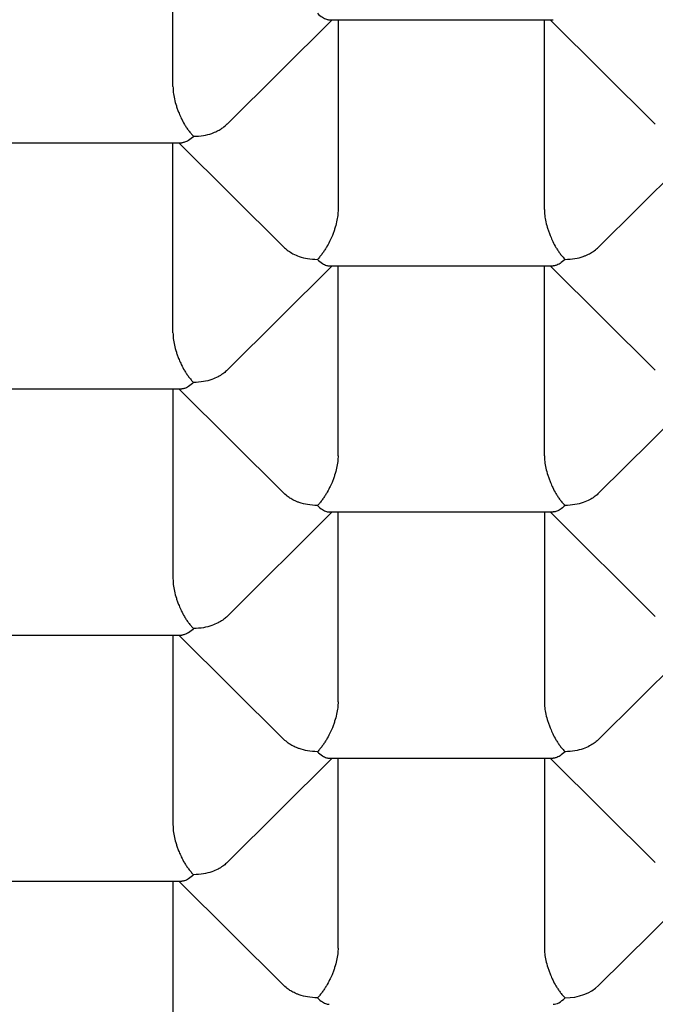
# Model space of a CAD drawing. Header units: millimetres. Extents: x 8 to 543, y 12 to 399.
# Tile 26 of 37: x 287.42 to 289.65, y 329.13 to 332.57. Entities that reach past the tile are written whole.
import ezdxf

# ---------------------------------------------------------------- set-up
doc = ezdxf.new("R2010")
doc.units = ezdxf.units.MM

msp = doc.modelspace()

# ---------------------------------------------------------------- linework, layer by layer
at = {"color": 7, "linetype": 'Continuous', "lineweight": 30}
for p, q in [((287.9589, 332.3355), (287.9589, 332.9992)), ((288.1484, 332.2042), (288.5156, 332.569)), ((288.5053, 332.569), (289.2886, 332.569)), ((288.5363, 332.569), (288.5363, 331.9053)), ((289.258, 331.9053), (289.258, 332.569)), ((289.2786, 332.569), (289.6457, 332.2043)), ((287.2063, 332.1388), (287.9896, 332.1388)), ((287.9589, 331.4751), (287.9589, 332.1388)), ((287.9796, 332.1388), (288.3467, 331.7741)), ((289.4475, 331.774), (289.8147, 332.1388)), ((288.1485, 331.3439), (288.5156, 331.7086)), ((288.5053, 331.7086), (289.2886, 331.7086)), ((288.5363, 331.045), (288.5363, 331.7086)), ((289.258, 331.045), (289.258, 331.7086)), ((289.2786, 331.7086), (289.6458, 331.3439)), ((287.2063, 331.2784), (287.9896, 331.2784)), ((287.9589, 331.2784), (287.9589, 330.6148)), ((287.9796, 331.2784), (288.3467, 330.9137)), ((289.4476, 330.9138), (289.8147, 331.2784)), ((288.1485, 330.4836), (288.5156, 330.8483)), ((288.5053, 330.8483), (289.2886, 330.8483)), ((288.5363, 330.1846), (288.5363, 330.8483)), ((289.258, 330.8483), (289.258, 330.1846)), ((289.2786, 330.8483), (289.6458, 330.4835)), ((287.2063, 330.4181), (287.9896, 330.4181)), ((287.9589, 330.4181), (287.9589, 329.7544)), ((287.9796, 330.4181), (288.3467, 330.0533)), ((289.4476, 330.0534), (289.8147, 330.4181)), ((288.1485, 329.6232), (288.5156, 329.9879)), ((288.5053, 329.9879), (289.2886, 329.9879)), ((288.5363, 329.3242), (288.5363, 329.9879)), ((289.258, 329.9879), (289.258, 329.3242)), ((289.2786, 329.9879), (289.6458, 329.6231)), ((287.2063, 329.5577), (287.9896, 329.5577)), ((287.9589, 329.5577), (287.9589, 328.894)), ((287.9796, 329.5577), (288.3467, 329.1929)), ((289.4476, 329.193), (289.8147, 329.5577))]:
    msp.add_line(p, q, dxfattribs=at)
for major_axis, ratio, start_param, end_param in [((0.1443, 0), 0.709406, 4.712389, 5.663076), ((0.0508, 0.1232), 0.416123, 3.311504, 3.922369)]:
    msp.add_ellipse((289.3301, 329.2525), major_axis=major_axis, ratio=ratio, start_param=start_param, end_param=end_param, dxfattribs=at)
for points, knots in [([(285, 336.8259), (285.072, 336.8256), (285.2159, 336.825), (285.4316, 336.8198), (285.6475, 336.8115), (285.8633, 336.7998), (286.0791, 336.7847), (286.2936, 336.7663), (286.5067, 336.7446), (286.7184, 336.7197), (286.9288, 336.6915), (287.1379, 336.6601), (287.3453, 336.6255), (287.5511, 336.5877), (287.755, 336.5467), (287.9602, 336.5019), (288.1664, 336.4531), (288.3734, 336.4001), (288.5776, 336.3439), (288.7776, 336.2847), (288.9732, 336.2229), (289.1644, 336.1584), (289.3525, 336.0908), (289.5372, 336.0204), (289.7184, 335.947), (289.896, 335.8708), (290.0699, 335.7918), (290.2429, 335.7087), (290.4145, 335.6214), (290.5843, 335.5297), (290.7495, 335.4353), (290.9072, 335.3397), (291.0575, 335.2432), (291.2007, 335.146), (291.3392, 335.0466), (291.4728, 334.9451), (291.6015, 334.8414), (291.7251, 334.7358), (291.8436, 334.6282), (291.9589, 334.5169), (292.0703, 334.4019), (292.1777, 334.2831), (292.2791, 334.1626), (292.3727, 334.0424), (292.4589, 333.9228), (292.538, 333.8039), (292.6113, 333.6838), (292.6787, 333.5625), (292.7403, 333.4403), (292.796, 333.3171), (292.8458, 333.1931), (292.8903, 333.0662), (292.9291, 332.9365), (292.9619, 332.804), (292.988, 332.671), (293.0047, 332.556), (293.0148, 332.4591), (293.0207, 332.3804), (293.0242, 332.3017), (293.0256, 332.2077), (293.023, 332.0986), (293.0143, 331.9745), (292.9996, 331.8502), (292.9791, 331.7259), (292.9526, 331.6018), (292.9203, 331.4783), (292.8823, 331.3557), (292.8385, 331.2338), (292.7891, 331.1127), (292.734, 330.9925), (292.6732, 330.8731), (292.6068, 330.7547), (292.5349, 330.6374), (292.4562, 330.5193), (292.3705, 330.4007), (292.2775, 330.2816), (292.1786, 330.1641), (292.0749, 330.0492), (291.9665, 329.937), (291.8537, 329.8274), (291.7356, 329.7197), (291.6124, 329.6139), (291.4842, 329.5101), (291.351, 329.4083), (291.2129, 329.3087), (291.0677, 329.2097), (290.9151, 329.1114), (290.7549, 329.0141), (290.5899, 328.9195), (290.423, 328.8292), (290.2545, 328.7432), (290.0848, 328.6612), (289.9113, 328.5819), (289.734, 328.5055), (289.553, 328.4318), (289.3686, 328.3611), (289.1809, 328.2933), (288.9867, 328.2274), (288.786, 328.1637), (288.5787, 328.1023), (288.3684, 328.0444), (288.1588, 327.9909), (287.9501, 327.9417), (287.7427, 327.8965), (287.5332, 327.8547), (287.3218, 327.8162), (287.1086, 327.7811), (286.8937, 327.7494), (286.6774, 327.7211), (286.4562, 327.6958), (286.23, 327.6738), (285.999, 327.6552), (285.7671, 327.6405), (285.5677, 327.6312), (285.4012, 327.6256), (285.2676, 327.6224), (285.1338, 327.6204), (285.0446, 327.6202), (285, 327.62)], [0, 0, 0, 0, 0.008562, 0.017126, 0.025688, 0.034306, 0.042926, 0.051544, 0.060113, 0.068684, 0.077255, 0.085824, 0.094392, 0.102963, 0.111535, 0.120103, 0.129088, 0.138077, 0.147065, 0.156051, 0.164847, 0.173647, 0.182447, 0.191243, 0.200039, 0.208839, 0.217639, 0.226435, 0.235684, 0.244937, 0.25419, 0.263438, 0.272235, 0.281035, 0.289834, 0.298631, 0.307427, 0.316227, 0.325027, 0.333823, 0.343072, 0.352325, 0.361577, 0.370826, 0.379622, 0.388422, 0.397222, 0.406018, 0.414815, 0.423615, 0.432414, 0.441211, 0.45046, 0.459712, 0.468965, 0.478214, 0.483657, 0.489101, 0.49455, 0.5, 0.508592, 0.517186, 0.525778, 0.534428, 0.543078, 0.551728, 0.560326, 0.568928, 0.577529, 0.586128, 0.594727, 0.603328, 0.61193, 0.620528, 0.629548, 0.638572, 0.647596, 0.656616, 0.665412, 0.674212, 0.683012, 0.691808, 0.700605, 0.709404, 0.718204, 0.727001, 0.736249, 0.745502, 0.754755, 0.764004, 0.7728, 0.7816, 0.7904, 0.799196, 0.807992, 0.816792, 0.825592, 0.834388, 0.843637, 0.85289, 0.862142, 0.871391, 0.880188, 0.888987, 0.897787, 0.906584, 0.91538, 0.92418, 0.93298, 0.941776, 0.951025, 0.960278, 0.96953, 0.978779, 0.984081, 0.989384, 0.994692, 1, 1, 1, 1]), ([(288.4641, 332.5916), (288.4699, 332.5864), (288.4806, 332.5766), (288.4926, 332.571), (288.5003, 332.5693), (288.5036, 332.5689), (288.5051, 332.569), (288.5053, 332.569)], [0, 0, 0, 0, 0.402487, 0.74911, 0.872277, 0.986527, 1, 1, 1, 1]), ([(285, 326.8943), (285.0629, 326.8945), (285.1865, 326.8949), (285.3686, 326.8982), (285.5444, 326.9032), (285.7136, 326.9099), (285.8763, 326.918), (286.0324, 326.9274), (286.1781, 326.9376), (286.3137, 326.9483), (286.4395, 326.9592), (286.5597, 326.9707), (286.6745, 326.9825), (286.7838, 326.9945), (286.8939, 327.0074), (287.0041, 327.0212), (287.1135, 327.0356), (287.2151, 327.0498), (287.3091, 327.0635), (287.3955, 327.0766), (287.4694, 327.0883), (287.5318, 327.0985), (287.5838, 327.1071), (287.6312, 327.1152), (287.674, 327.1226), (287.7131, 327.1295), (287.7612, 327.1381), (287.822, 327.1492), (287.8981, 327.1634), (287.9807, 327.1794), (288.0695, 327.1972), (288.1646, 327.2168), (288.2567, 327.2365), (288.3448, 327.256), (288.4281, 327.2749), (288.5147, 327.2952), (288.6046, 327.3168), (288.6977, 327.3399), (288.7939, 327.3645), (288.8926, 327.3906), (288.9925, 327.4178), (289.0904, 327.4453), (289.1838, 327.4722), (289.2708, 327.4981), (289.3517, 327.5227), (289.4264, 327.546), (289.4953, 327.5679), (289.5586, 327.5884), (289.616, 327.6074), (289.6675, 327.6246), (289.7069, 327.638), (289.7358, 327.6479), (289.7552, 327.6546), (289.7722, 327.6605), (289.7864, 327.6655), (289.7982, 327.6696), (289.8098, 327.6736), (289.8236, 327.6785), (289.8417, 327.6849), (289.8634, 327.6926), (289.8878, 327.7014), (289.9139, 327.7108), (289.9474, 327.723), (289.9891, 327.7383), (290.0396, 327.7571), (290.0966, 327.7786), (290.1604, 327.8031), (290.2312, 327.8309), (290.3066, 327.861), (290.3849, 327.893), (290.4645, 327.9263), (290.5795, 327.9754), (290.7281, 328.0413), (290.8738, 328.1093), (290.9831, 328.1622), (291.0576, 328.199), (291.1314, 328.2363), (291.2045, 328.2739), (291.2765, 328.3119), (291.3408, 328.3465), (291.3956, 328.3765), (291.4398, 328.401), (291.4782, 328.4226), (291.5109, 328.4412), (291.5381, 328.4568), (291.5575, 328.468), (291.5706, 328.4756), (291.5786, 328.4803), (291.5858, 328.4844), (291.5944, 328.4895), (291.6067, 328.4967), (291.6226, 328.5061), (291.6413, 328.5171), (291.6616, 328.5292), (291.6836, 328.5424), (291.7058, 328.5558), (291.7274, 328.569), (291.7559, 328.5864), (291.7903, 328.6076), (291.8304, 328.6327), (291.8696, 328.6576), (291.9099, 328.6834), (291.9471, 328.7076), (291.9808, 328.7298), (292.0104, 328.7495), (292.0388, 328.7685), (292.0638, 328.7855), (292.083, 328.7986), (292.0967, 328.808), (292.106, 328.8144), (292.1139, 328.8199), (292.1222, 328.8256), (292.1342, 328.8339), (292.1507, 328.8454), (292.1724, 328.8607), (292.1979, 328.8787), (292.2269, 328.8994), (292.2583, 328.9221), (292.3138, 328.9626), (292.3924, 329.0214), (292.4663, 329.0788), (292.5145, 329.117), (292.5358, 329.1341), (292.555, 329.1496), (292.5716, 329.1631), (292.5858, 329.1747), (292.5977, 329.1845), (292.6096, 329.1943), (292.6236, 329.2059), (292.6419, 329.2212), (292.6639, 329.2397), (292.6876, 329.2598), (292.7131, 329.2817), (292.7387, 329.3039), (292.7641, 329.3261), (292.7872, 329.3466), (292.8084, 329.3655), (292.8285, 329.3837), (292.8479, 329.4013), (292.8672, 329.419), (292.8841, 329.4346), (292.8985, 329.4481), (292.911, 329.4598), (292.925, 329.4729), (292.9412, 329.4882), (292.9598, 329.506), (292.9796, 329.5252), (292.9995, 329.5445), (293.0247, 329.5693), (293.0541, 329.5986), (293.0867, 329.6316), (293.1151, 329.6608), (293.1398, 329.6865), (293.1611, 329.7089), (293.1795, 329.7285), (293.1951, 329.7453), (293.2066, 329.7577), (293.2148, 329.7667), (293.2217, 329.7742), (293.2308, 329.7841), (293.242, 329.7965), (293.2549, 329.8109), (293.2684, 329.8259), (293.2823, 329.8416), (293.2994, 329.861), (293.3191, 329.8837), (293.3412, 329.9094), (293.3618, 329.9337), (293.3807, 329.9562), (293.3956, 329.9741), (293.4065, 329.9874), (293.4142, 329.9968), (293.4212, 330.0054), (293.4275, 330.0131), (293.4339, 330.021), (293.4413, 330.0303), (293.4507, 330.042), (293.4621, 330.0563), (293.4751, 330.0728), (293.4888, 330.0903), (293.5022, 330.1076), (293.5186, 330.129), (293.5374, 330.1538), (293.5572, 330.1803), (293.5741, 330.2032), (293.5884, 330.2228), (293.6009, 330.2403), (293.6106, 330.2538), (293.6178, 330.2639), (293.6234, 330.2718), (293.6297, 330.2809), (293.6377, 330.2922), (293.6473, 330.3061), (293.6585, 330.3222), (293.6734, 330.3441), (293.6909, 330.3702), (293.7101, 330.3992), (293.7275, 330.4258), (293.743, 330.4499), (293.7566, 330.4714), (293.7685, 330.4904), (293.7776, 330.5051), (293.7845, 330.5163), (293.7902, 330.5257), (293.7967, 330.5364), (293.8045, 330.5492), (293.8162, 330.5688), (293.8314, 330.5945), (293.8494, 330.6257), (293.8674, 330.6574), (293.8851, 330.6891), (293.9008, 330.7179), (293.9139, 330.7424), (293.924, 330.7616), (293.9323, 330.7775), (293.9399, 330.792), (293.9477, 330.8074), (293.9557, 330.8231), (293.9635, 330.8387), (293.9711, 330.854), (293.9793, 330.8706), (293.988, 330.8888), (293.9974, 330.9083), (294.0066, 330.9279), (294.0152, 330.9464), (294.0225, 330.9623), (294.0286, 330.9757), (294.034, 330.9877), (294.0394, 330.9998), (294.046, 331.0147), (294.0538, 331.0326), (294.0628, 331.0535), (294.0732, 331.0781), (294.0848, 331.1062), (294.0975, 331.1377), (294.1096, 331.1685), (294.1207, 331.1974), (294.1304, 331.2233), (294.1393, 331.2477), (294.1483, 331.2727), (294.1575, 331.2991), (294.1669, 331.3265), (294.176, 331.354), (294.1852, 331.3823), (294.1945, 331.4117), (294.2039, 331.4427), (294.2133, 331.4745), (294.2226, 331.5069), (294.2315, 331.5394), (294.2389, 331.5675), (294.2448, 331.5902), (294.249, 331.607), (294.2529, 331.623), (294.257, 331.64), (294.2617, 331.6597), (294.2666, 331.6814), (294.2717, 331.7041), (294.2766, 331.7269), (294.2813, 331.7495), (294.2857, 331.7711), (294.2895, 331.7909), (294.2928, 331.808), (294.2957, 331.8241), (294.2989, 331.8415), (294.3025, 331.8622), (294.3064, 331.8855), (294.3103, 331.9099), (294.314, 331.9344), (294.319, 331.9688), (294.3247, 332.0122), (294.3308, 332.0641), (294.3359, 332.1148), (294.3403, 332.165), (294.3434, 332.2092), (294.3458, 332.2489), (294.3476, 332.2864), (294.3488, 332.3204), (294.3496, 332.3502), (294.35, 332.3744), (294.3504, 332.3999), (294.3504, 332.4185), (294.3505, 332.4274)], [0, 0, 0, 0, 0.012974, 0.025513, 0.037617, 0.049286, 0.06052, 0.071319, 0.081683, 0.090801, 0.099552, 0.107938, 0.115957, 0.123611, 0.130898, 0.139142, 0.146861, 0.154054, 0.160722, 0.166865, 0.172483, 0.176529, 0.18025, 0.183647, 0.186719, 0.189467, 0.192075, 0.197099, 0.202602, 0.208583, 0.215043, 0.221982, 0.2294, 0.235277, 0.241425, 0.247841, 0.254527, 0.261483, 0.268709, 0.276204, 0.283839, 0.291452, 0.298617, 0.305335, 0.311606, 0.31743, 0.322806, 0.32781, 0.332352, 0.336432, 0.340049, 0.34176, 0.343337, 0.344705, 0.345842, 0.346749, 0.34753, 0.348625, 0.350084, 0.351888, 0.353865, 0.355973, 0.358214, 0.362, 0.366112, 0.370549, 0.375986, 0.381844, 0.388122, 0.394789, 0.401533, 0.408269, 0.42412, 0.439934, 0.446632, 0.453323, 0.460007, 0.466685, 0.473356, 0.479945, 0.484639, 0.488811, 0.49246, 0.495587, 0.498191, 0.500272, 0.501209, 0.501982, 0.502591, 0.503279, 0.504475, 0.506187, 0.507895, 0.509922, 0.512158, 0.514346, 0.516475, 0.518545, 0.522785, 0.526755, 0.530573, 0.534643, 0.538999, 0.541967, 0.545055, 0.548163, 0.550803, 0.552906, 0.554184, 0.55513, 0.555843, 0.556703, 0.557749, 0.559648, 0.561959, 0.564681, 0.567814, 0.571312, 0.5749, 0.585929, 0.597355, 0.599974, 0.602486, 0.604712, 0.606649, 0.608298, 0.609659, 0.610844, 0.61247, 0.614631, 0.617328, 0.620307, 0.623117, 0.626523, 0.629621, 0.632411, 0.635057, 0.637482, 0.639909, 0.642343, 0.644783, 0.646312, 0.647843, 0.649572, 0.651657, 0.654099, 0.656794, 0.659404, 0.661903, 0.666779, 0.671168, 0.67507, 0.678403, 0.68135, 0.683924, 0.686125, 0.687953, 0.6888, 0.689627, 0.690901, 0.692689, 0.694454, 0.696498, 0.698543, 0.700533, 0.704012, 0.707309, 0.710425, 0.713344, 0.715941, 0.717245, 0.718439, 0.719523, 0.720497, 0.721389, 0.722527, 0.724001, 0.725809, 0.727952, 0.730227, 0.732402, 0.734478, 0.738264, 0.741666, 0.744379, 0.746807, 0.748967, 0.750858, 0.751818, 0.752701, 0.753777, 0.755169, 0.756876, 0.758899, 0.761097, 0.764916, 0.768449, 0.771696, 0.774612, 0.777227, 0.779516, 0.781479, 0.782547, 0.783577, 0.784854, 0.786398, 0.78821, 0.791887, 0.795625, 0.799395, 0.803198, 0.806933, 0.809627, 0.811889, 0.81372, 0.815246, 0.817031, 0.819147, 0.820762, 0.822544, 0.824495, 0.826615, 0.828904, 0.831318, 0.833494, 0.835345, 0.836875, 0.838155, 0.839539, 0.841077, 0.843324, 0.845781, 0.848321, 0.851841, 0.855498, 0.859172, 0.862472, 0.865421, 0.868048, 0.870867, 0.873947, 0.877094, 0.880213, 0.883325, 0.886718, 0.890226, 0.893838, 0.897494, 0.901188, 0.904832, 0.90698, 0.908839, 0.910477, 0.912362, 0.914576, 0.91709, 0.91965, 0.922202, 0.924745, 0.92724, 0.929453, 0.931346, 0.932985, 0.934825, 0.937184, 0.939872, 0.942619, 0.945345, 0.948051, 0.954077, 0.959788, 0.965339, 0.970936, 0.976215, 0.980183, 0.984496, 0.989089, 0.991914, 0.994792, 0.997495, 1, 1, 1, 1]), ([(287.9589, 332.3355), (287.9592, 332.3288), (287.9597, 332.3151), (287.9638, 332.2918), (287.9687, 332.2735), (287.9728, 332.2612), (287.9751, 332.2548), (287.9775, 332.2484), (287.9817, 332.238), (287.9886, 332.2223), (287.9975, 332.2058), (288.0061, 332.192), (288.0138, 332.1812), (288.0222, 332.1706), (288.0281, 332.1646), (288.0311, 332.1614)], [0, 0, 0, 0, 0.111253, 0.227026, 0.348521, 0.379969, 0.411856, 0.444196, 0.477001, 0.573484, 0.692666, 0.760886, 0.834843, 0.914545, 1, 1, 1, 1]), ([(288.0311, 332.1614), (288.0427, 332.162), (288.0644, 332.163), (288.0886, 332.1694), (288.1039, 332.1752), (288.1126, 332.1792), (288.1203, 332.1832), (288.1271, 332.1873), (288.137, 332.1938), (288.1434, 332.1999), (288.1482, 332.2045)], [0, 0, 0, 0, 0.263186, 0.489843, 0.570382, 0.645089, 0.713982, 0.777081, 0.834413, 1, 1, 1, 1]), ([(288.0311, 332.1614), (288.0252, 332.1562), (288.0143, 332.1465), (288.0021, 332.141), (287.9945, 332.1393), (287.9913, 332.1388), (287.9897, 332.1389), (287.9896, 332.1389)], [0, 0, 0, 0, 0.40186, 0.747943, 0.870919, 0.98499, 1, 1, 1, 1]), ([(288.5363, 331.9053), (288.536, 331.8986), (288.5355, 331.885), (288.5313, 331.8617), (288.5264, 331.8434), (288.5223, 331.831), (288.5201, 331.8246), (288.5177, 331.8183), (288.5135, 331.8078), (288.5063, 331.7922), (288.4973, 331.7758), (288.4886, 331.7619), (288.4811, 331.7511), (288.4729, 331.7405), (288.4671, 331.7344), (288.4641, 331.7312)], [0, 0, 0, 0, 0.111253, 0.227026, 0.348521, 0.379969, 0.411856, 0.444196, 0.477001, 0.573484, 0.692666, 0.760886, 0.834843, 0.914545, 1, 1, 1, 1]), ([(289.258, 331.9053), (289.2582, 331.8986), (289.2587, 331.885), (289.2628, 331.8616), (289.2678, 331.8434), (289.2719, 331.831), (289.2741, 331.8246), (289.2765, 331.8182), (289.2807, 331.8078), (289.2877, 331.7921), (289.2965, 331.7756), (289.3052, 331.7618), (289.3128, 331.751), (289.3213, 331.7405), (289.3271, 331.7344), (289.3301, 331.7312)], [0, 0, 0, 0, 0.111253, 0.227026, 0.348521, 0.379969, 0.411856, 0.444196, 0.477001, 0.573484, 0.692666, 0.760886, 0.834843, 0.914545, 1, 1, 1, 1]), ([(288.3467, 331.7741), (288.3475, 331.7733), (288.3502, 331.7706), (288.3553, 331.7663), (288.3647, 331.7591), (288.3795, 331.7501), (288.4019, 331.7404), (288.4308, 331.7328), (288.4524, 331.7318), (288.4641, 331.7312)], [0, 0, 0, 0, 0.028196, 0.096507, 0.166127, 0.320075, 0.510241, 0.736847, 1, 1, 1, 1]), ([(289.3301, 331.7312), (289.3418, 331.7318), (289.3635, 331.7328), (289.3877, 331.7392), (289.403, 331.745), (289.4117, 331.749), (289.4194, 331.753), (289.4261, 331.7571), (289.436, 331.7636), (289.4424, 331.7698), (289.4472, 331.7743)], [0, 0, 0, 0, 0.263186, 0.489843, 0.570382, 0.645089, 0.713982, 0.777081, 0.834413, 1, 1, 1, 1]), ([(288.4641, 331.7312), (288.4699, 331.726), (288.4806, 331.7163), (288.4926, 331.7107), (288.5003, 331.709), (288.5036, 331.7086), (288.5051, 331.7086), (288.5053, 331.7087)], [0, 0, 0, 0, 0.4024868, 0.7491102, 0.8722774, 0.9865269, 1, 1, 1, 1]), ([(289.3301, 331.7312), (289.3243, 331.726), (289.3133, 331.7164), (289.3011, 331.7108), (289.2935, 331.7091), (289.2903, 331.7087), (289.2888, 331.7087), (289.2886, 331.7087)], [0, 0, 0, 0, 0.4018597, 0.7479432, 0.8709185, 0.98499, 1, 1, 1, 1]), ([(285, 327.5719), (285.0522, 327.572), (285.1548, 327.5724), (285.3062, 327.5749), (285.4525, 327.5788), (285.5936, 327.584), (285.7288, 327.5902), (285.8581, 327.5974), (285.9815, 327.6053), (286.0999, 327.614), (286.2199, 327.6237), (286.3409, 327.6346), (286.4621, 327.6466), (286.5762, 327.6588), (286.6832, 327.6712), (286.7831, 327.6835), (286.8753, 327.6955), (286.96, 327.7071), (287.0372, 327.7181), (287.1079, 327.7286), (287.1721, 327.7385), (287.2298, 327.7477), (287.281, 327.756), (287.3261, 327.7635), (287.3651, 327.7701), (287.3977, 327.7758), (287.4237, 327.7803), (287.4431, 327.7837), (287.4559, 327.786), (287.4637, 327.7874), (287.4704, 327.7886), (287.4796, 327.7903), (287.4921, 327.7925), (287.5066, 327.7952), (287.5223, 327.798), (287.5392, 327.8011), (287.5571, 327.8045), (287.5836, 327.8094), (287.6198, 327.8163), (287.666, 327.8252), (287.7148, 327.8348), (287.7647, 327.8449), (287.8153, 327.8553), (287.8666, 327.8661), (287.9452, 327.8829), (288.0522, 327.9066), (288.1883, 327.9384), (288.3282, 327.9727), (288.4721, 328.0099), (288.6097, 328.0472), (288.7407, 328.0845), (288.8646, 328.1212), (288.991, 328.1603), (289.0929, 328.193), (289.1699, 328.2185), (289.2214, 328.2359), (289.2733, 328.2536), (289.3255, 328.2718), (289.3769, 328.29), (289.4259, 328.3076), (289.4708, 328.324), (289.5127, 328.3394), (289.5511, 328.3538), (289.5856, 328.3669), (289.6147, 328.378), (289.6363, 328.3863), (289.6515, 328.3922), (289.6615, 328.3961), (289.6696, 328.3992), (289.6774, 328.4023), (289.6882, 328.4065), (289.7044, 328.4129), (289.7268, 328.4218), (289.7532, 328.4323), (289.7878, 328.4462), (289.8294, 328.4632), (289.8861, 328.4866), (289.9532, 328.5148), (290.03, 328.548), (290.1084, 328.5826), (290.1747, 328.6126), (290.2281, 328.6372), (290.2683, 328.656), (290.306, 328.6738), (290.3407, 328.6904), (290.3736, 328.7063), (290.4091, 328.7236), (290.4478, 328.7427), (290.4908, 328.7642), (290.5371, 328.7877), (290.5875, 328.8136), (290.633, 328.8374), (290.6723, 328.8583), (290.7029, 328.8747), (290.7309, 328.8899), (290.7525, 328.9017), (290.7684, 328.9104), (290.7795, 328.9165), (290.7891, 328.9218), (290.7984, 328.927), (290.8101, 328.9335), (290.8258, 328.9423), (290.8461, 328.9537), (290.869, 328.9667), (290.8931, 328.9804), (290.9168, 328.9941), (290.9499, 329.0133), (290.9913, 329.0376), (291.0385, 329.0658), (291.0809, 329.0915), (291.1182, 329.1144), (291.1511, 329.1349), (291.1772, 329.1513), (291.1972, 329.164), (291.2118, 329.1733), (291.2227, 329.1803), (291.2318, 329.1861), (291.241, 329.1921), (291.2534, 329.2001), (291.2719, 329.2121), (291.2954, 329.2275), (291.3225, 329.2454), (291.3489, 329.263), (291.3741, 329.28), (291.3987, 329.2966), (291.4223, 329.3128), (291.4444, 329.3281), (291.4639, 329.3417), (291.4803, 329.3532), (291.4937, 329.3627), (291.505, 329.3707), (291.5161, 329.3786), (291.5288, 329.3876), (291.5442, 329.3987), (291.5623, 329.4118), (291.5826, 329.4265), (291.6116, 329.4478), (291.647, 329.4741), (291.687, 329.5044), (291.723, 329.532), (291.7548, 329.5567), (291.7807, 329.5771), (291.8033, 329.595), (291.8251, 329.6125), (291.8498, 329.6325), (291.8763, 329.6541), (291.903, 329.6762), (291.9292, 329.6981), (291.9545, 329.7195), (291.9784, 329.74), (291.9991, 329.7578), (292.0162, 329.7728), (292.0306, 329.7854), (292.0452, 329.7982), (292.0611, 329.8124), (292.079, 329.8284), (292.0984, 329.8459), (292.1184, 329.8642), (292.1384, 329.8825), (292.1593, 329.902), (292.181, 329.9224), (292.2028, 329.943), (292.2221, 329.9616), (292.2374, 329.9763), (292.2502, 329.9888), (292.2625, 330.0009), (292.2772, 330.0153), (292.2934, 330.0315), (292.3145, 330.0527), (292.3389, 330.0774), (292.3656, 330.1049), (292.39, 330.1304), (292.4116, 330.1532), (292.4287, 330.1716), (292.4418, 330.1857), (292.4521, 330.1969), (292.4629, 330.2087), (292.4756, 330.2226), (292.4904, 330.239), (292.5068, 330.2574), (292.5229, 330.2756), (292.5384, 330.2933), (292.5529, 330.31), (292.5669, 330.3262), (292.5794, 330.3409), (292.5901, 330.3535), (292.5995, 330.3648), (292.6104, 330.3777), (292.624, 330.3941), (292.6405, 330.4142), (292.658, 330.4357), (292.6755, 330.4575), (292.6981, 330.486), (292.725, 330.5206), (292.7549, 330.5599), (292.7826, 330.5971), (292.8089, 330.6332), (292.8355, 330.6703), (292.8637, 330.7107), (292.8884, 330.747), (292.9086, 330.7772), (292.9221, 330.7976), (292.9333, 330.8149), (292.9428, 330.8296), (292.9512, 330.8428), (292.9595, 330.8558), (292.97, 330.8725), (292.9836, 330.8944), (293.0007, 330.9222), (293.0198, 330.9542), (293.0392, 330.987), (293.0579, 331.0197), (293.0752, 331.0503), (293.0913, 331.0796), (293.1057, 331.1061), (293.1182, 331.1296), (293.1294, 331.151), (293.1406, 331.1727), (293.1526, 331.1962), (293.1656, 331.2223), (293.1791, 331.2499), (293.1918, 331.2764), (293.2033, 331.3008), (293.2132, 331.3222), (293.2219, 331.3414), (293.2301, 331.3597), (293.2384, 331.3784), (293.2487, 331.402), (293.2608, 331.4303), (293.2747, 331.4638), (293.2877, 331.4959), (293.2995, 331.526), (293.3096, 331.5523), (293.3186, 331.5765), (293.3253, 331.5946), (293.3299, 331.6072), (293.3329, 331.6156), (293.3364, 331.6255), (293.3409, 331.6384), (293.3467, 331.6549), (293.3526, 331.6722), (293.3566, 331.6841), (293.3583, 331.6892)], [0, 0, 0, 0, 0.013558, 0.026681, 0.039369, 0.05162, 0.063435, 0.074613, 0.08537, 0.095704, 0.105615, 0.116864, 0.127513, 0.137563, 0.147013, 0.155863, 0.164112, 0.171571, 0.17846, 0.18478, 0.19053, 0.19571, 0.20032, 0.204361, 0.207909, 0.21086, 0.213212, 0.214966, 0.216122, 0.21668, 0.217092, 0.217954, 0.219164, 0.220487, 0.221912, 0.223439, 0.225069, 0.226802, 0.230656, 0.234937, 0.23944, 0.244011, 0.248651, 0.253359, 0.258136, 0.270376, 0.283045, 0.296142, 0.309707, 0.32381, 0.335456, 0.347447, 0.359783, 0.372464, 0.377541, 0.382671, 0.387855, 0.393092, 0.398375, 0.403384, 0.407952, 0.412081, 0.416181, 0.419729, 0.422723, 0.425164, 0.426416, 0.427449, 0.428263, 0.428919, 0.429873, 0.431615, 0.433968, 0.436846, 0.439865, 0.444798, 0.449963, 0.457841, 0.466203, 0.474778, 0.483285, 0.487715, 0.492129, 0.496319, 0.500004, 0.503606, 0.507302, 0.511862, 0.516615, 0.521842, 0.52758, 0.533829, 0.537484, 0.541194, 0.544475, 0.547262, 0.548761, 0.550065, 0.551173, 0.55214, 0.553352, 0.55528, 0.557694, 0.560554, 0.563454, 0.56629, 0.569063, 0.575346, 0.581276, 0.586271, 0.59095, 0.595055, 0.598533, 0.60072, 0.602557, 0.604044, 0.604833, 0.605981, 0.607545, 0.609525, 0.613001, 0.616524, 0.619914, 0.623171, 0.626295, 0.629463, 0.632416, 0.634981, 0.637147, 0.638915, 0.640321, 0.64164, 0.643328, 0.645387, 0.647816, 0.650616, 0.653578, 0.659572, 0.66508, 0.670103, 0.674564, 0.678409, 0.681053, 0.684155, 0.687724, 0.691661, 0.69558, 0.699372, 0.703109, 0.706745, 0.710023, 0.71236, 0.714441, 0.716533, 0.718948, 0.721686, 0.72469, 0.72787, 0.730968, 0.733978, 0.737681, 0.741213, 0.744317, 0.746933, 0.748538, 0.750527, 0.752907, 0.755669, 0.7585, 0.763301, 0.767775, 0.771922, 0.775658, 0.778822, 0.780783, 0.782433, 0.784205, 0.786423, 0.789088, 0.792041, 0.795163, 0.797732, 0.800406, 0.803048, 0.805355, 0.807316, 0.808943, 0.810621, 0.813371, 0.816585, 0.819973, 0.823335, 0.826671, 0.833104, 0.839224, 0.844593, 0.850015, 0.855537, 0.861306, 0.868126, 0.87171, 0.874714, 0.877189, 0.879346, 0.881206, 0.882992, 0.885071, 0.888529, 0.892584, 0.897224, 0.902445, 0.906852, 0.911342, 0.915665, 0.919428, 0.922712, 0.925704, 0.928594, 0.931919, 0.935716, 0.939648, 0.943607, 0.946901, 0.949923, 0.952578, 0.954971, 0.957565, 0.96039, 0.964854, 0.969357, 0.97428, 0.978184, 0.981812, 0.985102, 0.988114, 0.989235, 0.990322, 0.991582, 0.993285, 0.995435, 0.998031, 1, 1, 1, 1]), ([(287.9589, 331.4751), (287.9592, 331.4684), (287.9597, 331.4548), (287.9638, 331.4314), (287.9687, 331.4132), (287.9728, 331.4008), (287.9751, 331.3944), (287.9775, 331.3881), (287.9817, 331.3776), (287.9886, 331.362), (287.9975, 331.3454), (288.0061, 331.3316), (288.0138, 331.3208), (288.0222, 331.3103), (288.0281, 331.3042), (288.0311, 331.301)], [0, 0, 0, 0, 0.111253, 0.227026, 0.348521, 0.379969, 0.411856, 0.444196, 0.477001, 0.573484, 0.692666, 0.760886, 0.834843, 0.914545, 1, 1, 1, 1]), ([(288.1485, 331.344), (288.1477, 331.3432), (288.145, 331.3405), (288.1399, 331.3361), (288.1305, 331.3289), (288.1157, 331.32), (288.0933, 331.3106), (288.0644, 331.3028), (288.0427, 331.3016), (288.0311, 331.301)], [0, 0, 0, 0, 0.028336, 0.096637, 0.166248, 0.320173, 0.510312, 0.736885, 1, 1, 1, 1]), ([(288.0311, 331.301), (288.0252, 331.2958), (288.0143, 331.2862), (288.0021, 331.2807), (287.9945, 331.2789), (287.9913, 331.2785), (287.9897, 331.2786), (287.9896, 331.2786)], [0, 0, 0, 0, 0.40186, 0.747943, 0.870919, 0.98499, 1, 1, 1, 1]), ([(288.5363, 331.045), (288.536, 331.0383), (288.5355, 331.0246), (288.5313, 331.0013), (288.5264, 330.983), (288.5223, 330.9706), (288.5201, 330.9643), (288.5177, 330.9579), (288.5135, 330.9474), (288.5063, 330.9319), (288.4973, 330.9154), (288.4886, 330.9016), (288.4811, 330.8907), (288.4729, 330.8801), (288.4671, 330.874), (288.4641, 330.8709)], [0, 0, 0, 0, 0.111253, 0.227026, 0.348521, 0.379969, 0.411856, 0.444196, 0.477001, 0.573484, 0.692666, 0.760886, 0.834843, 0.914545, 1, 1, 1, 1]), ([(289.258, 331.045), (289.2582, 331.0383), (289.2587, 331.0246), (289.2628, 331.0013), (289.2678, 330.983), (289.2719, 330.9706), (289.2741, 330.9643), (289.2765, 330.9579), (289.2807, 330.9474), (289.2877, 330.9318), (289.2965, 330.9153), (289.3052, 330.9014), (289.3128, 330.8906), (289.3213, 330.8801), (289.3271, 330.874), (289.3301, 330.8709)], [0, 0, 0, 0, 0.111253, 0.227026, 0.348521, 0.379969, 0.411856, 0.444196, 0.477001, 0.573484, 0.692666, 0.760886, 0.834843, 0.914545, 1, 1, 1, 1]), ([(288.4641, 330.8709), (288.4525, 330.8715), (288.4308, 330.8726), (288.4066, 330.8792), (288.3913, 330.8849), (288.3826, 330.8888), (288.3749, 330.8928), (288.3681, 330.8968), (288.3582, 330.9032), (288.3518, 330.9094), (288.347, 330.914)], [0, 0, 0, 0, 0.263142, 0.489761, 0.570286, 0.644981, 0.713862, 0.776951, 0.834274, 1, 1, 1, 1]), ([(289.4475, 330.9138), (289.4467, 330.913), (289.4441, 330.9103), (289.439, 330.9059), (289.4295, 330.8987), (289.4148, 330.8899), (289.3923, 330.8804), (289.3635, 330.8726), (289.3418, 330.8715), (289.3301, 330.8709)], [0, 0, 0, 0, 0.0283361, 0.0966371, 0.1662475, 0.3201727, 0.5103119, 0.7368849, 1, 1, 1, 1]), ([(288.4641, 330.8709), (288.4699, 330.8656), (288.4806, 330.8559), (288.4926, 330.8503), (288.5003, 330.8486), (288.5036, 330.8482), (288.5051, 330.8483), (288.5053, 330.8483)], [0, 0, 0, 0, 0.402487, 0.74911, 0.872277, 0.986527, 1, 1, 1, 1]), ([(289.3301, 330.8709), (289.3243, 330.8657), (289.3133, 330.856), (289.3011, 330.8505), (289.2935, 330.8487), (289.2903, 330.8483), (289.2888, 330.8484), (289.2886, 330.8484)], [0, 0, 0, 0, 0.40186, 0.747943, 0.870919, 0.98499, 1, 1, 1, 1]), ([(287.9589, 330.6148), (287.9592, 330.6081), (287.9597, 330.5944), (287.9638, 330.5711), (287.9687, 330.5528), (287.9728, 330.5404), (287.9751, 330.5341), (287.9775, 330.5277), (287.9817, 330.5172), (287.9886, 330.5016), (287.9975, 330.4851), (288.0061, 330.4712), (288.0138, 330.4604), (288.0222, 330.4499), (288.0281, 330.4438), (288.0311, 330.4407)], [0, 0, 0, 0, 0.111253, 0.227026, 0.348521, 0.379969, 0.411856, 0.444196, 0.477001, 0.573484, 0.692666, 0.760886, 0.834843, 0.914545, 1, 1, 1, 1]), ([(288.1485, 330.4836), (288.1477, 330.4828), (288.145, 330.4801), (288.1399, 330.4757), (288.1305, 330.4685), (288.1157, 330.4597), (288.0933, 330.4502), (288.0644, 330.4424), (288.0427, 330.4413), (288.0311, 330.4407)], [0, 0, 0, 0, 0.028336, 0.096637, 0.166248, 0.320173, 0.510312, 0.736885, 1, 1, 1, 1]), ([(288.0311, 330.4407), (288.0252, 330.4355), (288.0143, 330.4258), (288.0021, 330.4203), (287.9945, 330.4185), (287.9913, 330.4181), (287.9897, 330.4182), (287.9896, 330.4182)], [0, 0, 0, 0, 0.4018597, 0.7479432, 0.8709185, 0.98499, 1, 1, 1, 1]), ([(288.5363, 330.1846), (288.536, 330.1779), (288.5355, 330.1643), (288.5313, 330.1409), (288.5264, 330.1227), (288.5223, 330.1103), (288.5201, 330.1039), (288.5177, 330.0975), (288.5135, 330.087), (288.5063, 330.0715), (288.4973, 330.0551), (288.4886, 330.0412), (288.4811, 330.0304), (288.4729, 330.0197), (288.4671, 330.0137), (288.4641, 330.0105)], [0, 0, 0, 0, 0.1112533, 0.2270258, 0.3485209, 0.3799693, 0.4118561, 0.4441956, 0.4770013, 0.5734838, 0.6926658, 0.7608861, 0.8348426, 0.9145449, 1, 1, 1, 1]), ([(289.258, 330.1846), (289.2582, 330.1779), (289.2587, 330.1642), (289.2628, 330.1409), (289.2678, 330.1226), (289.2719, 330.1103), (289.2741, 330.1039), (289.2765, 330.0975), (289.2807, 330.087), (289.2877, 330.0714), (289.2965, 330.0549), (289.3052, 330.0411), (289.3128, 330.0303), (289.3213, 330.0197), (289.3271, 330.0136), (289.3301, 330.0105)], [0, 0, 0, 0, 0.111253, 0.227026, 0.348521, 0.379969, 0.411856, 0.444196, 0.477001, 0.573484, 0.692666, 0.760886, 0.834843, 0.914545, 1, 1, 1, 1]), ([(288.4641, 330.0105), (288.4525, 330.0111), (288.4308, 330.0122), (288.4066, 330.0188), (288.3913, 330.0246), (288.3826, 330.0284), (288.3749, 330.0324), (288.3681, 330.0364), (288.3582, 330.0429), (288.3518, 330.049), (288.347, 330.0536)], [0, 0, 0, 0, 0.263142, 0.489761, 0.570286, 0.644981, 0.713862, 0.776951, 0.834274, 1, 1, 1, 1]), ([(289.4475, 330.0535), (289.4467, 330.0527), (289.4441, 330.0499), (289.439, 330.0456), (289.4295, 330.0383), (289.4148, 330.0295), (289.3923, 330.02), (289.3635, 330.0122), (289.3418, 330.0111), (289.3301, 330.0105)], [0, 0, 0, 0, 0.028336, 0.096637, 0.166248, 0.320173, 0.510312, 0.736885, 1, 1, 1, 1]), ([(288.4641, 330.0105), (288.4699, 330.0053), (288.4806, 329.9955), (288.4926, 329.9899), (288.5003, 329.9882), (288.5036, 329.9878), (288.5051, 329.9879), (288.5053, 329.9879)], [0, 0, 0, 0, 0.4024868, 0.7491102, 0.8722774, 0.9865269, 1, 1, 1, 1]), ([(289.3301, 330.0105), (289.3243, 330.0053), (289.3133, 329.9956), (289.3011, 329.9901), (289.2935, 329.9884), (289.2903, 329.9879), (289.2888, 329.988), (289.2886, 329.988)], [0, 0, 0, 0, 0.4018597, 0.7479432, 0.8709185, 0.98499, 1, 1, 1, 1]), ([(287.9589, 329.7544), (287.9592, 329.7477), (287.9597, 329.7341), (287.9638, 329.7107), (287.9687, 329.6924), (287.9728, 329.6801), (287.9751, 329.6737), (287.9775, 329.6673), (287.9817, 329.6569), (287.9886, 329.6412), (287.9975, 329.6247), (288.0061, 329.6109), (288.0138, 329.6001), (288.0222, 329.5895), (288.0281, 329.5835), (288.0311, 329.5803)], [0, 0, 0, 0, 0.111253, 0.227026, 0.348521, 0.379969, 0.411856, 0.444196, 0.477001, 0.573484, 0.692666, 0.760886, 0.834843, 0.914545, 1, 1, 1, 1]), ([(288.1485, 329.6233), (288.1477, 329.6225), (288.145, 329.6197), (288.1399, 329.6154), (288.1305, 329.6081), (288.1157, 329.5993), (288.0933, 329.5899), (288.0644, 329.582), (288.0427, 329.5809), (288.0311, 329.5803)], [0, 0, 0, 0, 0.028336, 0.096637, 0.166248, 0.320173, 0.510312, 0.736885, 1, 1, 1, 1]), ([(288.0311, 329.5803), (288.0252, 329.5751), (288.0143, 329.5654), (288.0021, 329.5599), (287.9945, 329.5582), (287.9913, 329.5577), (287.9897, 329.5578), (287.9896, 329.5578)], [0, 0, 0, 0, 0.40186, 0.747943, 0.870919, 0.98499, 1, 1, 1, 1]), ([(288.5363, 329.3242), (288.536, 329.3175), (288.5355, 329.3039), (288.5313, 329.2806), (288.5264, 329.2623), (288.5223, 329.2499), (288.5201, 329.2435), (288.5177, 329.2372), (288.5135, 329.2267), (288.5063, 329.2111), (288.4973, 329.1947), (288.4886, 329.1808), (288.4811, 329.17), (288.4729, 329.1594), (288.4671, 329.1533), (288.4641, 329.1501)], [0, 0, 0, 0, 0.111253, 0.227026, 0.348521, 0.379969, 0.411856, 0.444196, 0.477001, 0.573484, 0.692666, 0.760886, 0.834843, 0.914545, 1, 1, 1, 1]), ([(289.258, 329.3242), (289.2582, 329.3175), (289.2587, 329.3039), (289.2628, 329.2805), (289.2678, 329.2623), (289.2719, 329.2499), (289.2741, 329.2435), (289.2765, 329.2372), (289.2807, 329.2267), (289.2877, 329.211), (289.2965, 329.1945), (289.3052, 329.1807), (289.3128, 329.1699), (289.3213, 329.1594), (289.3271, 329.1533), (289.3301, 329.1501)], [0, 0, 0, 0, 0.111253, 0.227026, 0.348521, 0.379969, 0.411856, 0.444196, 0.477001, 0.573484, 0.692666, 0.760886, 0.834843, 0.914545, 1, 1, 1, 1]), ([(288.4641, 329.1501), (288.4525, 329.1507), (288.4308, 329.1519), (288.4066, 329.1584), (288.3913, 329.1642), (288.3826, 329.1681), (288.3749, 329.172), (288.3681, 329.176), (288.3582, 329.1825), (288.3518, 329.1887), (288.347, 329.1933)], [0, 0, 0, 0, 0.263142, 0.489761, 0.570286, 0.644981, 0.713862, 0.776951, 0.834274, 1, 1, 1, 1]), ([(288.4641, 329.1501), (288.4699, 329.1449), (288.4807, 329.1351), (288.493, 329.1295), (288.5009, 329.1277), (288.5041, 329.1276), (288.5053, 329.1276)], [0, 0, 0, 0, 0.402533, 0.749195, 0.90176, 1, 1, 1, 1])]:
    msp.add_open_spline(points, degree=3, knots=knots, dxfattribs=at)

doc.saveas('drawing.dxf')
